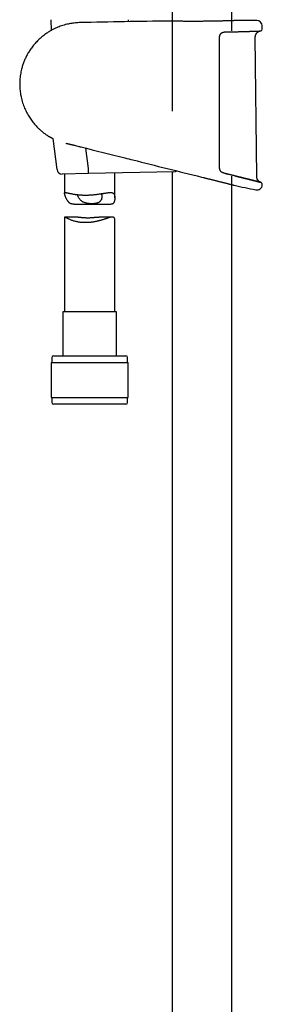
# Model space of a CAD drawing. Header units: millimetres. Extents: x 8 to 1577, y 12 to 2534.
# Tile 50 of 115: x 423 to 495, y 1666 to 1960. Entities that reach past the tile are written whole.
import ezdxf

# ---------------------------------------------------------------- set-up
doc = ezdxf.new("R2010")
doc.units = ezdxf.units.MM

msp = doc.modelspace()

# ---------------------------------------------------------------- linework, layer by layer
at = {"color": 7, "linetype": 'Continuous', "lineweight": 30}
for p, q in [((468.29, 2313.9), (468.29, 1932.89)), ((486.09, 1956.89), (486.09, 2313.9)), ((432.06, 1960.26), (432.2, 1957.04)), ((455.29, 1959.67), (455.31, 1960.26)), ((467.41, 1959.83), (467.42, 1959.83)), ((486.94, 1959.98), (486.96, 1959.98)), ((495.22, 1957.4), (495.2, 1958.42)), ((493.56, 1913.36), (493.14, 1955.07)), ((432.71, 1924.72), (433.92, 1915.43)), ((443.36, 1915.79), (442.57, 1921.85)), ((443.34, 1914.28), (435.44, 1914.12)), ((436.19, 1914.14), (436.19, 1908.34)), ((468.84, 1914.8), (443.34, 1914.28)), ((443.36, 1915.79), (443.36, 1915.78)), ((451.19, 1906.95), (451.19, 1914.44)), ((468.29, 1914.78), (468.29, 1427.12)), ((486.09, 1428.07), (486.09, 1913.5)), ((477.07, 1913.21), (477.1, 1913.21)), ((477.07, 1913.21), (477.07, 1913.21)), ((477.1, 1913.21), (477.66, 1913.06)), ((477.66, 1913.06), (477.74, 1913.04)), ((486.84, 1910.77), (486.84, 1910.77)), ((439.04, 1905.09), (450.04, 1905.09)), ((436.19, 1901.22), (436.19, 1872.9)), ((440.23, 1901.26), (436.23, 1901.26)), ((450.46, 1901.26), (446.46, 1901.26)), ((451.19, 1872.9), (451.19, 1900.27)), ((435.64, 1872.9), (435.64, 1859.78)), ((442.31, 1872.9), (435.64, 1872.9)), ((451.74, 1872.9), (442.31, 1872.9)), ((451.74, 1859.78), (451.74, 1872.9)), ((432.21, 1857.78), (432.21, 1847.28)), ((432.21, 1857.78), (441.73, 1857.78)), ((432.39, 1859.28), (432.39, 1857.78)), ((432.89, 1859.78), (441.84, 1859.78)), ((441.73, 1857.78), (455.16, 1857.78)), ((441.84, 1859.78), (454.49, 1859.78)), ((454.99, 1857.78), (454.99, 1859.28)), ((455.16, 1847.28), (455.16, 1857.78)), ((432.21, 1847.28), (441.73, 1847.28)), ((432.39, 1847.28), (432.39, 1845.78)), ((441.73, 1847.28), (455.16, 1847.28)), ((454.99, 1845.78), (454.99, 1847.28)), ((454.49, 1845.28), (432.89, 1845.28))]:
    msp.add_line(p, q, dxfattribs=at)
at = {"color": 7, "linetype": 'Continuous', "lineweight": 30, "flags": 128}
msp.add_lwpolyline([(495.23, 1910.91), (495.23, 1910.94), (495.23, 1910.96), (495.23, 1910.99), (495.23, 1911.01), (495.23, 1911.04), (495.23, 1911.06), (495.23, 1911.09), (495.23, 1911.11)], dxfattribs=at)
at = {"color": 7, "linetype": 'Continuous', "lineweight": 30}
for centre, radius, start, end in [((495.19, -488.63), 2448.62, 90.65006, 91.2732), ((495.19, -488.63), 2448.62, 90.03715, 90.1925), ((493.6, 1958.39), 1.6, 1.1109, 90.0371), ((494.72, 1957.39), 0.5, 272.2326, 1.0644), ((435.41, 1915.62), 1.5, 187.4493, 271.15), ((468.81, 1916.29), 1.5, 271.15, 304.6443), ((576.09, 2308.15), 407.28, 257.3436, 258.2718), ((493.63, 1910.94), 1.6, 258.2702, 358.9492), ((494.73, 1911.12), 0.5, 358.9738, 76.0038), ((432.89, 1859.28), 0.5, 90, 180), ((454.49, 1859.28), 0.5, 0, 90), ((432.89, 1845.78), 0.5, 180, 270), ((454.49, 1845.78), 0.5, 270, 0)]:
    msp.add_arc(centre, radius, start, end, dxfattribs=at)
for points, knots in [([(440.78, 1959.38), (440.71, 1959.38), (440.39, 1959.38), (439.81, 1959.34), (439.06, 1959.27), (438.32, 1959.17), (437.6, 1959.04), (436.86, 1958.88), (436.08, 1958.67), (435.29, 1958.43), (434.53, 1958.15), (433.79, 1957.84), (433.06, 1957.5), (432.33, 1957.12), (431.61, 1956.7), (430.93, 1956.27), (430.29, 1955.82), (429.68, 1955.35), (429.12, 1954.88), (428.59, 1954.4), (428.09, 1953.92), (427.61, 1953.41), (427.15, 1952.88), (426.7, 1952.33), (426.29, 1951.79), (425.91, 1951.25), (425.57, 1950.72), (425.26, 1950.21), (424.98, 1949.71), (424.72, 1949.2), (424.47, 1948.68), (424.24, 1948.15), (424.02, 1947.63), (423.83, 1947.09), (423.65, 1946.55), (423.48, 1946.01), (423.32, 1945.38), (423.15, 1944.68), (423.01, 1943.89), (422.9, 1943.1), (422.83, 1942.31), (422.79, 1941.51), (422.78, 1940.71), (422.81, 1939.92), (422.88, 1939.12), (422.98, 1938.33), (423.11, 1937.51), (423.29, 1936.68), (423.52, 1935.84), (423.78, 1935.02), (424.07, 1934.23), (424.39, 1933.48), (424.73, 1932.76), (425.09, 1932.07), (425.47, 1931.41), (425.88, 1930.78), (426.3, 1930.17), (426.74, 1929.59), (427.19, 1929.04), (427.66, 1928.52), (428.07, 1928.08), (428.46, 1927.71), (428.8, 1927.38), (429.18, 1927.05), (429.59, 1926.71), (430.03, 1926.36), (430.49, 1926.02), (430.89, 1925.74), (431.14, 1925.58), (431.22, 1925.53)], [0, 0, 0, 0, 0.004385, 0.020751, 0.036863, 0.052721, 0.068325, 0.083676, 0.101761, 0.11948, 0.136833, 0.153822, 0.170446, 0.188632, 0.206361, 0.223631, 0.240443, 0.256796, 0.272411, 0.287584, 0.302316, 0.316606, 0.332309, 0.347442, 0.362004, 0.375994, 0.389414, 0.402263, 0.41454, 0.426247, 0.438928, 0.451094, 0.463244, 0.475396, 0.48755, 0.499706, 0.511863, 0.528884, 0.545907, 0.562932, 0.579961, 0.596993, 0.614029, 0.631069, 0.648112, 0.665157, 0.682205, 0.701127, 0.719709, 0.73795, 0.75585, 0.773411, 0.790326, 0.806911, 0.823167, 0.839093, 0.85497, 0.870506, 0.885702, 0.900556, 0.91507, 0.924598, 0.934721, 0.945463, 0.956824, 0.968806, 0.981407, 0.994013, 1, 1, 1, 1]), ([(467.51, 1959.83), (467.5, 1959.83), (467.48, 1959.83), (467.45, 1959.83), (467.43, 1959.83), (467.42, 1959.83), (467.42, 1959.83), (467.42, 1959.83)], [0, 0, 0, 0, 0.173018, 0.423437, 0.674678, 0.889382, 1, 1, 1, 1]), ([(478.48, 1959.77), (478.33, 1959.77), (477.96, 1959.77), (477.37, 1959.76), (476.71, 1959.76), (476.05, 1959.75), (475.4, 1959.75), (474.76, 1959.75), (474.12, 1959.75), (473.5, 1959.75), (472.9, 1959.76), (472.32, 1959.76), (471.76, 1959.76), (471.22, 1959.77), (470.71, 1959.78), (470.23, 1959.78), (469.78, 1959.79), (469.37, 1959.8), (468.99, 1959.8), (468.65, 1959.81), (468.34, 1959.81), (468.08, 1959.82), (467.86, 1959.82), (467.68, 1959.83), (467.56, 1959.83), (467.52, 1959.83), (467.5, 1959.83)], [0, 0, 0, 0, 0.029508, 0.072578, 0.115599, 0.158472, 0.201331, 0.244337, 0.287392, 0.330398, 0.373257, 0.416131, 0.459151, 0.502222, 0.545242, 0.588116, 0.631025, 0.67408, 0.717185, 0.76024, 0.803149, 0.846079, 0.889156, 0.932282, 0.975359, 1, 1, 1, 1]), ([(480.82, 1959.81), (480.79, 1959.81), (480.65, 1959.8), (480.41, 1959.8), (480.1, 1959.79), (479.78, 1959.79), (479.46, 1959.79), (479.13, 1959.78), (478.81, 1959.78), (478.59, 1959.77), (478.48, 1959.77)], [0, 0, 0, 0, 0.043736, 0.179776, 0.316195, 0.4529, 0.589796, 0.726785, 0.863743, 1, 1, 1, 1]), ([(482.2, 1959.84), (482.07, 1959.83), (481.75, 1959.83), (481.29, 1959.82), (480.95, 1959.81), (480.83, 1959.81)], [0, 0, 0, 0, 0.30331, 0.731971, 1, 1, 1, 1]), ([(485.04, 1959.91), (484.99, 1959.91), (484.89, 1959.91), (484.7, 1959.9), (484.49, 1959.9), (484.26, 1959.89), (484.03, 1959.88), (483.79, 1959.88), (483.54, 1959.87), (483.29, 1959.86), (483.02, 1959.86), (482.75, 1959.85), (482.48, 1959.84), (482.29, 1959.84), (482.2, 1959.84)], [0, 0, 0, 0, 0.0564646, 0.1414585, 0.226787, 0.3123987, 0.3982409, 0.4842569, 0.5703867, 0.6565687, 0.7427245, 0.8287855, 0.9146905, 1, 1, 1, 1]), ([(486.92, 1959.98), (486.9, 1959.97), (486.87, 1959.97), (486.77, 1959.97), (486.61, 1959.96), (486.42, 1959.96), (486.18, 1959.95), (485.9, 1959.94), (485.58, 1959.93), (485.29, 1959.92), (485.1, 1959.91), (485.05, 1959.91)], [0, 0, 0, 0, 0.085597, 0.20905, 0.33236, 0.455252, 0.578104, 0.701375, 0.824787, 0.948058, 1, 1, 1, 1]), ([(486.94, 1959.98), (486.94, 1959.98), (486.94, 1959.98), (486.93, 1959.98), (486.92, 1959.98), (486.91, 1959.98), (486.9, 1959.98)], [0, 0, 0, 0, 0.203425, 0.559745, 0.9338, 1, 1, 1, 1]), ([(482.7, 1955.91), (482.69, 1955.9), (482.65, 1955.85), (482.59, 1955.74), (482.52, 1955.6), (482.46, 1955.44), (482.42, 1955.28), (482.39, 1955.12), (482.39, 1955), (482.39, 1954.95)], [0, 0, 0, 0, 0.035077, 0.19588, 0.356744, 0.517815, 0.678906, 0.839715, 1, 1, 1, 1]), ([(482.39, 1954.95), (482.39, 1954.62), (482.39, 1952.95), (482.39, 1949.95), (482.39, 1945.95), (482.39, 1941.95), (482.39, 1937.95), (482.39, 1933.79), (482.39, 1929.46), (482.39, 1924.97), (482.39, 1920.49), (482.39, 1917.5), (482.39, 1916)], [0, 0, 0, 0, 0.025673, 0.128366, 0.231058, 0.333752, 0.436448, 0.539147, 0.654356, 0.769567, 0.884783, 1, 1, 1, 1]), ([(482.7, 1955.91), (482.71, 1955.91), (482.73, 1955.95), (482.79, 1956.02), (482.88, 1956.12), (482.98, 1956.21), (483.08, 1956.28), (483.19, 1956.36), (483.31, 1956.42), (483.43, 1956.47), (483.56, 1956.51), (483.68, 1956.55), (483.81, 1956.57), (483.92, 1956.58), (483.98, 1956.58), (483.99, 1956.58)], [0, 0, 0, 0, 0.009071, 0.092709, 0.175904, 0.258658, 0.342913, 0.429215, 0.517011, 0.605889, 0.695371, 0.78495, 0.874794, 0.966712, 1, 1, 1, 1]), ([(483.99, 1956.58), (484.02, 1956.58), (484.18, 1956.58), (484.48, 1956.59), (484.88, 1956.6), (485.27, 1956.61), (485.66, 1956.61), (486.05, 1956.62), (486.43, 1956.63), (486.8, 1956.64), (487.17, 1956.65), (487.53, 1956.66), (487.89, 1956.67), (488.24, 1956.68), (488.58, 1956.69), (488.91, 1956.69), (489.24, 1956.7), (489.56, 1956.71), (489.87, 1956.72), (490.17, 1956.73), (490.47, 1956.74), (490.75, 1956.75), (491.03, 1956.76), (491.3, 1956.77), (491.56, 1956.78), (491.81, 1956.78), (492.05, 1956.79), (492.28, 1956.8), (492.5, 1956.81), (492.72, 1956.82), (492.92, 1956.82), (493.11, 1956.83), (493.29, 1956.84), (493.46, 1956.84), (493.62, 1956.85), (493.77, 1956.85), (493.91, 1956.86), (494.04, 1956.86), (494.16, 1956.87), (494.27, 1956.87), (494.36, 1956.88), (494.45, 1956.88), (494.52, 1956.88), (494.59, 1956.89), (494.64, 1956.89), (494.68, 1956.89), (494.71, 1956.89), (494.73, 1956.89), (494.74, 1956.89), (494.74, 1956.89), (494.74, 1956.89)], [0, 0, 0, 0, 0.004041, 0.025721, 0.047333, 0.068836, 0.0902, 0.111725, 0.133298, 0.154838, 0.176368, 0.197906, 0.219468, 0.241074, 0.262737, 0.284278, 0.305795, 0.327363, 0.348963, 0.370574, 0.392167, 0.41372, 0.435213, 0.456689, 0.478217, 0.499807, 0.521435, 0.543081, 0.564717, 0.586319, 0.607866, 0.629319, 0.650844, 0.672381, 0.693885, 0.715376, 0.736874, 0.758393, 0.779953, 0.801576, 0.823068, 0.844557, 0.866147, 0.887798, 0.909466, 0.931094, 0.952632, 0.97402, 0.992, 1, 1, 1, 1]), ([(493.14, 1955.07), (493.14, 1955.16), (493.15, 1955.33), (493.2, 1955.57), (493.27, 1955.77), (493.35, 1955.94), (493.43, 1956.09), (493.51, 1956.2), (493.59, 1956.3), (493.68, 1956.4), (493.79, 1956.49), (493.91, 1956.59), (494.04, 1956.67), (494.18, 1956.75), (494.34, 1956.81), (494.52, 1956.86), (494.65, 1956.88), (494.72, 1956.89)], [0, 0, 0, 0, 0.101298, 0.193148, 0.275135, 0.347206, 0.409634, 0.462672, 0.508041, 0.552551, 0.611797, 0.670926, 0.731148, 0.785588, 0.849912, 0.92358, 1, 1, 1, 1]), ([(494.63, 1956.89), (494.65, 1956.89), (494.7, 1956.89), (494.7, 1956.89), (494.71, 1956.89)], [0, 0, 0, 0, 0.370388, 1, 1, 1, 1]), ([(431.22, 1925.53), (431.22, 1925.53), (431.22, 1925.53), (431.24, 1925.51), (431.27, 1925.49), (431.33, 1925.46), (431.4, 1925.42), (431.47, 1925.38), (431.49, 1925.37)], [0, 0, 0, 0, 0.154092, 0.308185, 0.463423, 0.618663, 0.870001, 1, 1, 1, 1]), ([(431.5, 1925.36), (431.52, 1925.35), (431.57, 1925.32), (431.66, 1925.27), (431.75, 1925.22), (431.86, 1925.16), (431.98, 1925.09), (432.1, 1925.03), (432.24, 1924.95), (432.39, 1924.88), (432.55, 1924.8), (432.67, 1924.73), (432.75, 1924.7), (432.77, 1924.69)], [0, 0, 0, 0, 0.087126, 0.180418, 0.275218, 0.371405, 0.468781, 0.567165, 0.666381, 0.766242, 0.866625, 0.966615, 1, 1, 1, 1]), ([(436.54, 1923.33), (436.56, 1923.32), (436.67, 1923.29), (436.89, 1923.24), (437.2, 1923.17), (437.52, 1923.09), (437.84, 1923.02), (438.15, 1922.94), (438.44, 1922.87), (438.63, 1922.83), (438.72, 1922.81)], [0, 0, 0, 0, 0.020663, 0.167675, 0.314473, 0.460577, 0.605569, 0.749636, 0.887493, 1, 1, 1, 1]), ([(438.71, 1922.81), (438.84, 1922.78), (439.19, 1922.69), (439.77, 1922.55), (440.36, 1922.4), (440.73, 1922.31), (440.87, 1922.28)], [0, 0, 0, 0, 0.181049, 0.49147, 0.807771, 1, 1, 1, 1]), ([(440.87, 1922.28), (440.94, 1922.26), (441.03, 1922.24), (441.12, 1922.21), (441.14, 1922.21)], [0, 0, 0, 0, 0.72467, 1, 1, 1, 1]), ([(441.14, 1922.21), (441.14, 1922.21), (445.5, 1921.11), (449.85, 1920.02), (454.2, 1918.93)], [0, 0, 0, 0, 0.0002473, 1, 1, 1, 1]), ([(454.19, 1918.94), (454.99, 1918.74), (462.61, 1916.82), (470.24, 1914.92), (477.07, 1913.21)], [0, 0, 0, 0, 0.104212, 1, 1, 1, 1]), ([(443.34, 1914.28), (443.35, 1914.28), (443.35, 1914.28), (443.35, 1914.29), (443.35, 1914.32), (443.36, 1914.39), (443.36, 1914.5), (443.37, 1914.66), (443.37, 1914.84), (443.37, 1915.05), (443.37, 1915.28), (443.36, 1915.53), (443.36, 1915.7), (443.36, 1915.78)], [0, 0, 0, 0, 0.013431, 0.077033, 0.141278, 0.247122, 0.356033, 0.461839, 0.570711, 0.6765, 0.785355, 0.891143, 1, 1, 1, 1]), ([(482.39, 1916), (482.39, 1915.92), (482.4, 1915.75), (482.46, 1915.5), (482.56, 1915.26), (482.65, 1915.12), (482.69, 1915.05)], [0, 0, 0, 0, 0.244516, 0.49591, 0.744636, 1, 1, 1, 1]), ([(483.63, 1914.42), (483.61, 1914.42), (483.54, 1914.44), (483.43, 1914.48), (483.31, 1914.53), (483.19, 1914.6), (483.07, 1914.67), (482.97, 1914.75), (482.87, 1914.84), (482.78, 1914.94), (482.72, 1915.01), (482.7, 1915.05), (482.69, 1915.05)], [0, 0, 0, 0, 0.0657049, 0.1864328, 0.3060569, 0.4241849, 0.5405108, 0.6548465, 0.7671463, 0.8775203, 0.9865526, 1, 1, 1, 1]), ([(483.62, 1914.42), (484.03, 1914.31), (484.43, 1914.21), (484.82, 1914.11), (484.82, 1914.11)], [0, 0, 0, 0, 0.999059, 1, 1, 1, 1]), ([(484.83, 1914.11), (484.77, 1914.13), (484.58, 1914.18), (484.24, 1914.26), (483.9, 1914.34), (483.7, 1914.4), (483.63, 1914.41)], [0, 0, 0, 0, 0.151039, 0.490671, 0.831157, 1, 1, 1, 1]), ([(485.98, 1913.82), (485.93, 1913.84), (485.75, 1913.88), (485.44, 1913.96), (485.11, 1914.04), (484.9, 1914.09), (484.83, 1914.11)], [0, 0, 0, 0, 0.130935, 0.470831, 0.81111, 1, 1, 1, 1]), ([(487.08, 1913.55), (487.04, 1913.56), (486.88, 1913.6), (486.59, 1913.67), (486.27, 1913.75), (486.06, 1913.8), (485.98, 1913.82)], [0, 0, 0, 0, 0.112942, 0.45038, 0.790838, 1, 1, 1, 1]), ([(487.07, 1913.55), (487.43, 1913.46), (488.14, 1913.28), (489.14, 1913.03), (490.07, 1912.8), (490.93, 1912.58), (491.72, 1912.39), (492.43, 1912.21), (493.06, 1912.05), (493.6, 1911.92), (494.04, 1911.81), (494.39, 1911.72), (494.65, 1911.66), (494.79, 1911.62), (494.85, 1911.61), (494.83, 1911.61), (494.83, 1911.61)], [0, 0, 0, 0, 0.076599, 0.153979, 0.230914, 0.30744, 0.383988, 0.460997, 0.538356, 0.615096, 0.691608, 0.768347, 0.845715, 0.922746, 0.999344, 1, 1, 1, 1]), ([(488.14, 1913.28), (488.11, 1913.29), (487.96, 1913.33), (487.68, 1913.4), (487.37, 1913.48), (487.16, 1913.53), (487.08, 1913.55)], [0, 0, 0, 0, 0.1018119, 0.4400106, 0.7770969, 1, 1, 1, 1]), ([(477.74, 1913.04), (477.85, 1913.02), (478.11, 1912.95), (478.5, 1912.86), (478.91, 1912.75), (479.32, 1912.65), (479.74, 1912.54), (480.15, 1912.44), (480.55, 1912.34), (480.95, 1912.24), (481.33, 1912.14), (481.71, 1912.05), (482.08, 1911.96), (482.44, 1911.87), (482.79, 1911.78), (483.14, 1911.69), (483.47, 1911.61), (483.81, 1911.53), (484.17, 1911.44), (484.55, 1911.34), (484.91, 1911.25), (485.24, 1911.17), (485.54, 1911.09), (485.78, 1911.03), (485.97, 1910.99), (486.12, 1910.95), (486.26, 1910.92), (486.41, 1910.88), (486.56, 1910.84), (486.69, 1910.81), (486.77, 1910.79), (486.82, 1910.78), (486.84, 1910.77), (486.85, 1910.77), (486.85, 1910.77), (486.85, 1910.77)], [0, 0, 0, 0, 0.023518, 0.052446, 0.081424, 0.110702, 0.140033, 0.169668, 0.199359, 0.229199, 0.257924, 0.286794, 0.315715, 0.344947, 0.374233, 0.403838, 0.433499, 0.463317, 0.498554, 0.537581, 0.576744, 0.61632, 0.656041, 0.692412, 0.718115, 0.743817, 0.769684, 0.79555, 0.83738, 0.879388, 0.914666, 0.941423, 0.96818, 0.995128, 1, 1, 1, 1]), ([(489.15, 1913.03), (489.11, 1913.04), (488.98, 1913.07), (488.72, 1913.14), (488.42, 1913.21), (488.22, 1913.26), (488.14, 1913.28)], [0, 0, 0, 0, 0.094152, 0.428708, 0.764663, 1, 1, 1, 1]), ([(490.08, 1912.8), (490.05, 1912.8), (489.93, 1912.84), (489.69, 1912.89), (489.41, 1912.97), (489.22, 1913.01), (489.15, 1913.03)], [0, 0, 0, 0, 0.088398, 0.424287, 0.76036, 1, 1, 1, 1]), ([(490.94, 1912.58), (490.92, 1912.59), (490.8, 1912.62), (490.59, 1912.67), (490.33, 1912.74), (490.15, 1912.78), (490.08, 1912.8)], [0, 0, 0, 0, 0.081884, 0.416885, 0.752434, 1, 1, 1, 1]), ([(491.73, 1912.39), (491.71, 1912.39), (491.61, 1912.42), (491.41, 1912.46), (491.17, 1912.53), (491.01, 1912.57), (490.94, 1912.58)], [0, 0, 0, 0, 0.078812, 0.413063, 0.747422, 1, 1, 1, 1]), ([(492.44, 1912.21), (492.42, 1912.21), (492.33, 1912.24), (492.15, 1912.28), (491.94, 1912.33), (491.79, 1912.37), (491.73, 1912.39)], [0, 0, 0, 0, 0.088516, 0.420127, 0.750213, 1, 1, 1, 1]), ([(493.07, 1912.05), (493.05, 1912.06), (492.97, 1912.08), (492.81, 1912.12), (492.62, 1912.16), (492.49, 1912.19), (492.44, 1912.21)], [0, 0, 0, 0, 0.094877, 0.425299, 0.756694, 1, 1, 1, 1]), ([(493.6, 1911.92), (493.59, 1911.92), (493.52, 1911.94), (493.38, 1911.97), (493.22, 1912.01), (493.11, 1912.04), (493.07, 1912.05)], [0, 0, 0, 0, 0.101321, 0.433823, 0.764177, 1, 1, 1, 1]), ([(494.81, 1911.62), (494.74, 1911.64), (494.6, 1911.7), (494.42, 1911.8), (494.28, 1911.9), (494.18, 1911.98), (494.11, 1912.05), (494.05, 1912.11), (493.98, 1912.19), (493.91, 1912.29), (493.82, 1912.42), (493.73, 1912.58), (493.66, 1912.75), (493.61, 1912.93), (493.57, 1913.14), (493.56, 1913.28), (493.56, 1913.36)], [0, 0, 0, 0, 0.1036164, 0.1951645, 0.274107, 0.3246651, 0.3675113, 0.4024433, 0.4372779, 0.4955551, 0.5677405, 0.6541217, 0.7283198, 0.8105902, 0.9010587, 1, 1, 1, 1]), ([(494.05, 1911.81), (494.03, 1911.81), (493.97, 1911.83), (493.86, 1911.85), (493.73, 1911.89), (493.64, 1911.91), (493.6, 1911.92)], [0, 0, 0, 0, 0.108375, 0.438744, 0.769703, 1, 1, 1, 1]), ([(494.39, 1911.72), (494.38, 1911.72), (494.34, 1911.73), (494.25, 1911.76), (494.15, 1911.78), (494.07, 1911.8), (494.05, 1911.81)], [0, 0, 0, 0, 0.120955, 0.450151, 0.779055, 1, 1, 1, 1]), ([(494.65, 1911.66), (494.64, 1911.66), (494.61, 1911.67), (494.54, 1911.68), (494.47, 1911.7), (494.41, 1911.72), (494.39, 1911.72)], [0, 0, 0, 0, 0.140165, 0.46739, 0.79393, 1, 1, 1, 1]), ([(494.8, 1911.62), (494.79, 1911.62), (494.78, 1911.63), (494.74, 1911.63), (494.69, 1911.65), (494.66, 1911.65), (494.65, 1911.66)], [0, 0, 0, 0, 0.153885, 0.482788, 0.811832, 1, 1, 1, 1]), ([(494.85, 1911.61), (494.85, 1911.61), (494.85, 1911.61), (494.84, 1911.61), (494.82, 1911.61), (494.8, 1911.62), (494.8, 1911.62)], [0, 0, 0, 0, 0.171389, 0.498255, 0.825673, 1, 1, 1, 1]), ([(494.85, 1911.61), (494.85, 1911.61), (494.85, 1911.61), (494.84, 1911.61), (494.83, 1911.61), (494.81, 1911.62), (494.81, 1911.62)], [0, 0, 0, 0, 0.198976, 0.577935, 0.957682, 1, 1, 1, 1]), ([(439.04, 1905.1), (438.96, 1905.1), (438.8, 1905.1), (438.56, 1905.12), (438.32, 1905.17), (438.09, 1905.24), (437.88, 1905.34), (437.68, 1905.46), (437.5, 1905.61), (437.34, 1905.77), (437.18, 1905.96), (437.03, 1906.18), (436.89, 1906.41), (436.76, 1906.66), (436.64, 1906.9), (436.54, 1907.14), (436.45, 1907.38), (436.36, 1907.61), (436.3, 1907.83), (436.24, 1908.02), (436.2, 1908.19), (436.18, 1908.32), (436.19, 1908.43), (436.22, 1908.51), (436.28, 1908.56), (436.36, 1908.58), (436.45, 1908.59), (436.55, 1908.58), (436.64, 1908.57), (436.74, 1908.55), (436.9, 1908.52), (437.11, 1908.47), (437.41, 1908.4), (437.75, 1908.33), (438.12, 1908.24), (438.53, 1908.16), (438.9, 1908.1), (439.23, 1908.05), (439.48, 1908.01), (439.75, 1907.98), (440.03, 1907.95), (440.31, 1907.92), (440.6, 1907.9), (440.9, 1907.87), (441.2, 1907.86), (441.5, 1907.84), (441.79, 1907.83), (442.09, 1907.83), (442.4, 1907.83), (442.71, 1907.83), (443.02, 1907.83), (443.33, 1907.84), (443.74, 1907.86), (444.15, 1907.89), (444.55, 1907.92), (444.85, 1907.94), (445.15, 1907.97), (445.44, 1908), (445.74, 1908.04), (446.13, 1908.08), (446.51, 1908.14), (446.88, 1908.19), (447.16, 1908.23), (447.43, 1908.28), (447.69, 1908.32), (447.95, 1908.36), (448.2, 1908.4), (448.45, 1908.44), (448.69, 1908.48), (448.92, 1908.51), (449.15, 1908.54), (449.36, 1908.56), (449.57, 1908.58), (449.77, 1908.59), (449.97, 1908.59), (450.18, 1908.57), (450.39, 1908.53), (450.57, 1908.46), (450.73, 1908.37), (450.87, 1908.24), (450.97, 1908.09), (451.06, 1907.9), (451.12, 1907.68), (451.16, 1907.46), (451.18, 1907.24), (451.19, 1907.01), (451.19, 1906.78), (451.17, 1906.54), (451.14, 1906.31), (451.1, 1906.08), (451.04, 1905.87), (450.97, 1905.67), (450.88, 1905.5), (450.77, 1905.35), (450.64, 1905.24), (450.48, 1905.16), (450.31, 1905.11), (450.16, 1905.09), (450.07, 1905.1), (450.04, 1905.1)], [0, 0, 0, 0, 0.008153, 0.017343, 0.02665, 0.036024, 0.045538, 0.054731, 0.064038, 0.073394, 0.082838, 0.093757, 0.104702, 0.115702, 0.126716, 0.137855, 0.149012, 0.160241, 0.171514, 0.183239, 0.195155, 0.20717, 0.219386, 0.231111, 0.242995, 0.254955, 0.267062, 0.274864, 0.282681, 0.290607, 0.298532, 0.314488, 0.330662, 0.346565, 0.362657, 0.378844, 0.395228, 0.403894, 0.412575, 0.42138, 0.430184, 0.439055, 0.447927, 0.456929, 0.465949, 0.474338, 0.482743, 0.491265, 0.499788, 0.508374, 0.516961, 0.525671, 0.534397, 0.550811, 0.559133, 0.567456, 0.575835, 0.584215, 0.592703, 0.601207, 0.617971, 0.626467, 0.634963, 0.643515, 0.652067, 0.660728, 0.669404, 0.678066, 0.686744, 0.695552, 0.70436, 0.713243, 0.722125, 0.731159, 0.740217, 0.752056, 0.764042, 0.776108, 0.788345, 0.800188, 0.812228, 0.824371, 0.836716, 0.847167, 0.857647, 0.868188, 0.878742, 0.889415, 0.900101, 0.910835, 0.921595, 0.932077, 0.942689, 0.953382, 0.964262, 0.974751, 0.985426, 0.996186, 1, 1, 1, 1]), ([(439.96, 1907.96), (439.96, 1907.94), (439.98, 1907.87), (440.02, 1907.73), (440.1, 1907.54), (440.21, 1907.3), (440.36, 1907.06), (440.53, 1906.81), (440.73, 1906.56), (440.97, 1906.32), (441.2, 1906.13), (441.4, 1905.99), (441.57, 1905.88), (441.78, 1905.78), (442.01, 1905.68), (442.25, 1905.59), (442.51, 1905.51), (442.78, 1905.45), (443.05, 1905.41), (443.33, 1905.37), (443.64, 1905.34), (443.97, 1905.32), (444.21, 1905.32), (444.33, 1905.32)], [0, 0, 0, 0, 0.021734, 0.063675, 0.12354, 0.183888, 0.245445, 0.307346, 0.370019, 0.433117, 0.49786, 0.530568, 0.563387, 0.604173, 0.645511, 0.687144, 0.729386, 0.770178, 0.811564, 0.853249, 0.895538, 0.947495, 1, 1, 1, 1]), ([(444.33, 1905.32), (444.42, 1905.32), (444.61, 1905.32), (444.88, 1905.33), (445.15, 1905.35), (445.41, 1905.39), (445.66, 1905.43), (445.89, 1905.48), (446.11, 1905.55), (446.32, 1905.64), (446.5, 1905.73), (446.66, 1905.84), (446.81, 1905.96), (446.96, 1906.11), (447.1, 1906.29), (447.22, 1906.51), (447.32, 1906.74), (447.39, 1906.98), (447.43, 1907.22), (447.44, 1907.46), (447.42, 1907.65), (447.39, 1907.79), (447.36, 1907.91), (447.3, 1908.02), (447.22, 1908.13), (447.15, 1908.2), (447.12, 1908.23)], [0, 0, 0, 0, 0.037532, 0.075575, 0.11388, 0.152728, 0.190262, 0.228361, 0.266752, 0.305745, 0.342149, 0.379029, 0.416142, 0.453705, 0.505886, 0.558484, 0.612172, 0.666162, 0.720619, 0.775376, 0.831252, 0.859428, 0.887687, 0.925043, 0.962904, 1, 1, 1, 1]), ([(451.18, 1900.27), (451.18, 1900.31), (451.19, 1900.42), (451.17, 1900.59), (451.13, 1900.78), (451.07, 1900.94), (450.98, 1901.07), (450.87, 1901.17), (450.73, 1901.23), (450.57, 1901.26), (450.37, 1901.26), (450.14, 1901.23), (449.87, 1901.17), (449.57, 1901.09), (449.28, 1901), (449.02, 1900.91), (448.79, 1900.84), (448.56, 1900.76), (448.31, 1900.67), (448.05, 1900.59), (447.79, 1900.5), (447.51, 1900.42), (447.23, 1900.33), (446.95, 1900.25), (446.66, 1900.17), (446.36, 1900.09), (446.06, 1900.02), (445.75, 1899.95), (445.43, 1899.88), (445.1, 1899.82), (444.78, 1899.76), (444.47, 1899.72), (444.16, 1899.68), (443.84, 1899.64), (443.53, 1899.61), (443.21, 1899.59), (442.89, 1899.58), (442.57, 1899.57), (442.17, 1899.57), (441.7, 1899.59), (441.15, 1899.63), (440.62, 1899.69), (440.11, 1899.77), (439.63, 1899.87), (439.17, 1899.98), (438.74, 1900.11), (438.32, 1900.25), (437.92, 1900.41), (437.62, 1900.54), (437.39, 1900.65), (437.23, 1900.73), (437.08, 1900.81), (436.91, 1900.9), (436.73, 1901.01), (436.55, 1901.11), (436.43, 1901.18), (436.35, 1901.22), (436.29, 1901.25), (436.24, 1901.26), (436.2, 1901.26), (436.18, 1901.24), (436.19, 1901.22), (436.19, 1901.22)], [0, 0, 0, 0, 0.009387, 0.027154, 0.045075, 0.0631, 0.081372, 0.099153, 0.117261, 0.135531, 0.154119, 0.174802, 0.195797, 0.216934, 0.238346, 0.251781, 0.265241, 0.278884, 0.292527, 0.306265, 0.320003, 0.333922, 0.347866, 0.361396, 0.374948, 0.388573, 0.402223, 0.416166, 0.430137, 0.444199, 0.458292, 0.471206, 0.484145, 0.497296, 0.510447, 0.523715, 0.536983, 0.550479, 0.564007, 0.587309, 0.610949, 0.634759, 0.658912, 0.682283, 0.705941, 0.729739, 0.753819, 0.779485, 0.805469, 0.818543, 0.831617, 0.844846, 0.858097, 0.879825, 0.901801, 0.923913, 0.935111, 0.946333, 0.962944, 0.979762, 0.996693, 1, 1, 1, 1]), ([(440.23, 1901.26), (440.24, 1901.26), (440.29, 1901.26), (440.39, 1901.26), (440.53, 1901.24), (440.69, 1901.22), (440.87, 1901.2), (441.07, 1901.18), (441.3, 1901.15), (441.55, 1901.12), (441.81, 1901.1), (442.09, 1901.08), (442.38, 1901.07), (442.69, 1901.06), (442.99, 1901.05), (443.3, 1901.05), (443.61, 1901.06), (443.93, 1901.07), (444.24, 1901.09), (444.54, 1901.12), (444.84, 1901.14), (445.13, 1901.17), (445.41, 1901.19), (445.68, 1901.22), (445.94, 1901.24), (446.19, 1901.26), (446.36, 1901.26), (446.44, 1901.26), (446.46, 1901.26)], [0, 0, 0, 0, 0.0129791, 0.0495982, 0.0866603, 0.1239416, 0.1616649, 0.201847, 0.2425653, 0.2835558, 0.3251064, 0.3665289, 0.4085652, 0.4509163, 0.493917, 0.5344207, 0.5755089, 0.6168932, 0.6588824, 0.6993052, 0.7402809, 0.7815353, 0.8233606, 0.8647343, 0.9067132, 0.9490055, 0.9919545, 1, 1, 1, 1])]:
    msp.add_open_spline(points, degree=3, knots=knots, dxfattribs=at)

doc.saveas('drawing.dxf')
